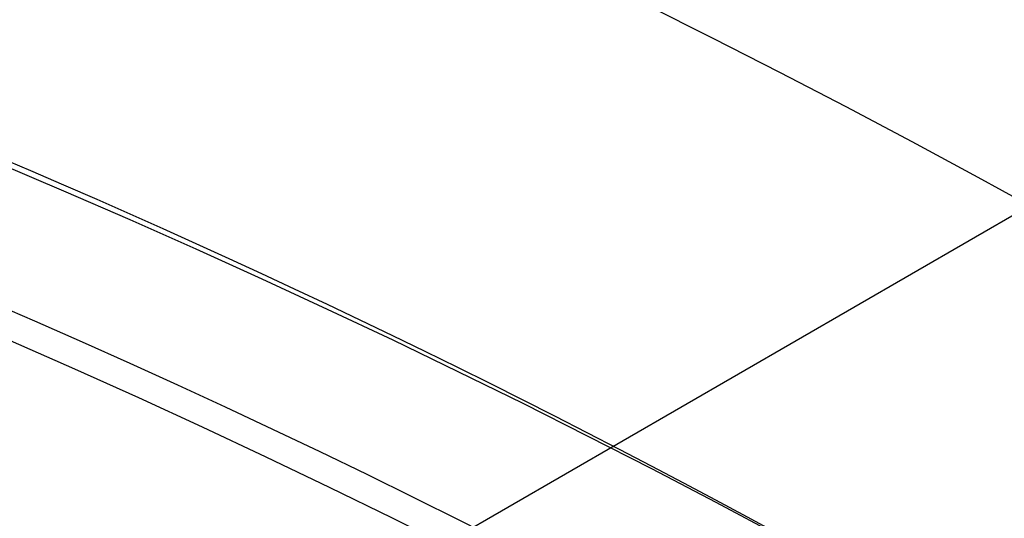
# Model space of a CAD drawing. Extents: x 16051 to 17254, y -2088 to -1046.
# Tile 24 of 62: x 16667.95 to 16672.48, y -1669.52 to -1667.23. Entities that reach past the tile are written whole.
import ezdxf

# ---------------------------------------------------------------- set-up
doc = ezdxf.new("R2010")
doc.units = 0
doc.layers.get('0').update_dxf_attribs({"linetype": 'CONTINUOUS'})
doc.layers.add('COLOR', color=7, linetype='CONTINUOUS')

msp = doc.modelspace()

# ---------------------------------------------------------------- linework, layer by layer
msp.add_line((16673.91264503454, -1667.320292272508, 105.1250029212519), (16608.18540691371, -1705.267930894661, 105.1250029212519))
at = {"extrusion": (-0.2249510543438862, -8.650935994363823e-14, 0.9743700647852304)}
msp.add_lwpolyline([(1669.489704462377, 16177.87175722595), (1668.979154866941, 16178.18072562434), (1668.470609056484, 16178.49439034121), (1667.964127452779, 16178.81273240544), (1667.45977028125, 16179.13573177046), (1666.957597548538, 16179.46336731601), (1666.457669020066, 16179.79561685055), (1665.960044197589, 16180.13245711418), (1665.464782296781, 16180.47386378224), (1664.971942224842, 16180.81981146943), (1664.481582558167, 16181.17027373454), (1663.993761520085, 16181.52522308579), (1663.508536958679, 16181.88463098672), (1663.02596632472, 16182.24846786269), (1662.546106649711, 16182.616703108), (1662.06901452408, 16182.98930509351), (1661.594746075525, 16183.36624117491), (1661.123356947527, 16183.74747770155), (1660.65490227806, 16184.13298002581), (1660.189436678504, 16184.52271251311), (1659.727014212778, 16184.91663855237), (1659.267688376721, 16185.31472056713), (1658.811512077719, 16185.71692002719), (1658.358537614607, 16186.12319746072), (1657.908816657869, 16186.53351246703), (1657.462400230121, 16186.94782372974), (1657.019338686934, 16187.36608903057), (1656.579681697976, 16187.78826526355), (1656.143478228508, 16188.21430844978), (1655.710776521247, 16188.64417375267), (1655.281624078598, 16189.07781549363), (1654.856067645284, 16189.51518716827), (1654.434153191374, 16189.95624146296), (1654.015925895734, 16190.40093027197), (1653.601430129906, 16190.84920471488), (1653.190709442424, 16191.30101515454), (1652.783806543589, 16191.75631121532), (1652.38076329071, 16192.21504180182), (1651.98162067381, 16192.67715511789), (1651.58641880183, 16193.14259868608), (1651.19519688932, 16193.61131936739), (1650.807993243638, 16194.08326338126), (1650.424845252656, 16194.55837632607), (1650.045789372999, 16195.03660319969), (1649.670861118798, 16195.51788842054), (1649.30009505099, 16196.00217584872), (1648.933524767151, 16196.48940880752), (1648.571182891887, 16196.97953010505), (1648.213101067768, 16197.47248205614), (1647.859309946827, 16197.96820650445), (1647.509839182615, 16198.46664484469), (1647.164717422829, 16198.96773804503), (1646.823972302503, 16199.47142666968), (1646.48763043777, 16199.97765090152), (1646.155717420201, 16200.4863505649), (1645.82825781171, 16200.99746514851), (1645.505275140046, 16201.51093382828), (1645.186791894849, 16202.02669549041), (1644.87282952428, 16202.54468875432), (1644.563408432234, 16203.06485199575), (1644.258547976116, 16203.58712336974), (1643.958266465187, 16204.11144083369), (1643.66258115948, 16204.63774217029), (1643.371508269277, 16205.1659650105), (1643.085062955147, 16205.69604685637), (1642.803259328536, 16206.22792510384), (1642.526110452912, 16206.7615370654), (1642.253628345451, 16207.29681999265), (1641.985823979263, 16207.83371109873), (1641.722707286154, 16208.3721475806), (1641.464287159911, 16208.91206664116), (1641.210571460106, 16209.45340551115), (1640.961567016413, 16209.99610147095), (1640.717279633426, 16210.54009187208), (1640.477714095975, 16211.08531415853), (1640.242874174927, 16211.63170588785), (1640.012762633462, 16212.17920475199), (1639.787381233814, 16212.72774859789), (1639.566730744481, 16213.27727544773), (1639.350810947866, 16213.82772351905), (1639.139620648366, 16214.37903124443), (1638.933157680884, 16214.9311372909), (1638.731418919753, 16215.48398057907), (1638.534400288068, 16216.03750030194), (1638.342096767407, 16216.59163594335), (1638.154502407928, 16217.14632729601), (1637.971610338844, 16217.70151447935), (1637.793412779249, 16218.25713795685), (1637.619901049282, 16218.8131385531), (1637.451065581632, 16219.36945747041), (1637.286895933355, 16219.92603630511), (1637.127380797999, 16220.48281706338), (1636.972508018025, 16221.03974217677), (1636.822264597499, 16221.59675451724), (1636.676636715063, 16222.15379741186), (1636.535609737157, 16222.71081465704), (1636.399168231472, 16223.26775053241), (1636.267295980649, 16223.82454981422), (1636.139975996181, 16224.38115778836), (1636.017190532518, 16224.93752026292), (1635.89892110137, 16225.49358358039), (1635.785148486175, 16226.04929462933), (1635.675852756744, 16226.60460085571), (1635.571013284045, 16227.15945027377), (1635.470608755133, 16227.71379147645), (1635.374617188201, 16228.26757364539), (1635.283015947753, 16228.82074656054), (1635.195781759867, 16229.37326060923), (1635.112890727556, 16229.92506679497), (1635.0343183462, 16230.47611674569), (1634.960039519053, 16231.02636272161), (1634.890028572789, 16231.57575762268), (1634.824259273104, 16232.12425499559), (1634.762704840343, 16232.67180904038), (1634.705337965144, 16233.21837461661), (1634.652130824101, 16233.76390724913), (1634.603055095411, 16234.30836313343), (1634.558081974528, 16234.85169914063), (1634.517182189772, 16235.39387282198), (1634.480326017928, 16235.9348424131), (1634.447483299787, 16236.47456683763), (1634.418623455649, 16237.01300571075), (1634.39371550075, 16237.55011934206), (1634.372728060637, 16238.08586873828), (1634.35562938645, 16238.62021560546), (1634.34238737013, 16239.15312235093), (1634.332969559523, 16239.68455208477), (1634.327343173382, 16240.214468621), (1634.325475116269, 16240.74283647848), (1634.327274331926, 16241.26137739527), (1634.332692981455, 16241.78141063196), (1634.341762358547, 16242.30290266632), (1634.354513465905, 16242.8258193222), (1634.370977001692, 16243.35012577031), (1634.391183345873, 16243.87578652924), (1634.415162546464, 16244.40276546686), (1634.442944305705, 16244.931025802), (1634.474557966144, 16245.46053010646), (1634.510032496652, 16245.99124030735), (1634.549396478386, 16246.52311768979), (1634.592678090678, 16247.05612289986), (1634.639905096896, 16247.59021594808), (1634.691104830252, 16248.12535621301), (1634.746304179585, 16248.66150244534), (1634.805529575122, 16249.19861277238), (1634.868806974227, 16249.73664470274), (1634.93616184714, 16250.27555513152), (1635.007619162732, 16250.81530034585), (1635.083203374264, 16251.35583603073), (1635.162938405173, 16251.89711727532), (1635.246847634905, 16252.43909857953), (1635.334953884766, 16252.98173386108), (1635.427279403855, 16253.52497646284), (1635.523845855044, 16254.06877916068), (1635.624674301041, 16254.61309417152), (1635.729785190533, 16255.15787316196), (1635.839198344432, 16255.70306725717), (1635.952932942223, 16256.24862705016), (1636.071007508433, 16256.79450261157), (1636.193439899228, 16257.34064349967), (1636.320247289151, 16257.88699877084), (1636.451446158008, 16258.43351699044), (1636.587052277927, 16258.98014624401), (1636.727080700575, 16259.52683414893), (1636.871545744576, 16260.07352786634), (1637.020460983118, 16260.62017411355), (1637.173839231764, 16261.16671917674), (1637.331692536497, 16261.71310892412), (1637.494032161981, 16262.25928881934), (1637.66086858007, 16262.80520393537), (1637.832211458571, 16263.35079896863), (1638.008069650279, 16263.89601825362), (1638.188451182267, 16264.44080577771), (1638.373363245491, 16264.98510519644), (1638.562812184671, 16265.52885984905), (1638.756803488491, 16266.07201277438), (1638.955341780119, 16266.6145067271), (1639.158430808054, 16267.15628419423), (1639.366073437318, 16267.69728741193), (1639.578271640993, 16268.23745838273), (1639.795026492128, 16268.77673889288), (1640.016338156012, 16269.31507053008), (1640.242205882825, 16269.85239470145), (1640.472628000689, 16270.38865265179), (1640.70760190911, 16270.92378548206), (1640.947124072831, 16271.45773416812), (1641.191190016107, 16271.99043957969), (1641.439794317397, 16272.52184249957), (1641.692930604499, 16273.05188364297), (1641.950591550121, 16273.58050367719), (1642.2127688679, 16274.10764324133), (1642.479453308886, 16274.6332429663), (1642.750634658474, 16275.15724349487), (1643.026301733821, 16275.67958550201), (1643.306442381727, 16276.20020971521), (1643.591043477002, 16276.71905693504), (1643.880090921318, 16277.23606805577), (1644.173569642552, 16277.75118408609), (1644.471463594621, 16278.26434616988), (1644.773755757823, 16278.77549560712), (1645.080428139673, 16279.28457387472), (1645.391461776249, 16279.79152264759), (1645.706836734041, 16280.29628381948), (1646.026532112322, 16280.79879952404), (1646.350526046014, 16281.29901215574), (1646.67879570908, 16281.79686439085), (1647.011317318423, 16282.29229920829), (1647.348066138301, 16282.78525991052), (1647.689016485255, 16283.27569014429), (1648.034141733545, 16283.76353392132), (1648.383414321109, 16284.24873563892), (1648.736805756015, 16284.73124010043), (1649.094286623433, 16285.21099253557), (1649.455826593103, 16285.68793862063), (1649.821394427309, 16286.16202449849), (1650.190957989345, 16286.63319679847), (1650.564484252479, 16287.10140265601), (1650.941939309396, 16287.56658973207), (1651.323288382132, 16288.02870623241), (1651.708495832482, 16288.48770092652), (1652.097525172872, 16288.9435231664), (1652.490339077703, 16289.39612290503), (1652.886899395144, 16289.8454507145), (1653.287167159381, 16290.29145780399), (1653.691102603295, 16290.73409603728), (1654.098665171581, 16291.17331795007), (1654.509813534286, 16291.60907676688), (1654.924505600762, 16292.04132641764), (1655.342698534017, 16292.47002155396), (1655.764348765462, 16292.89511756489), (1656.189412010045, 16293.31657059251), (1656.617843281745, 16293.7343375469), (1657.049596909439, 16294.14837612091), (1657.484626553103, 16294.55864480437), (1657.922885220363, 16294.96510289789), (1658.364325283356, 16295.36771052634), (1658.808898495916, 16295.76642865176), (1659.256556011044, 16296.16121908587), (1659.707248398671, 16296.55204450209), (1660.160925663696, 16296.93886844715), (1660.617537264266, 16297.32165535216), (1661.077032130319, 16297.70037054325), (1661.53935868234, 16298.07498025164), (1662.004464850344, 16298.44545162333), (1662.472298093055, 16298.81175272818), (1662.942805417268, 16299.17385256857), (1663.415933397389, 16299.53172108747), (1663.891628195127, 16299.88532917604), (1664.369835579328, 16300.23464868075), (1664.85050094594, 16300.5796524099), (1665.333569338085, 16300.92031413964), (1665.81898546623, 16301.25660861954), (1666.306693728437, 16301.58851157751), (1666.796638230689, 16301.9159997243), (1667.288762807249, 16302.23905075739), (1667.78301104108, 16302.55764336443), (1668.279326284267, 16302.87175722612)], dxfattribs=at)
at = {"extrusion": (-0.224951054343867, 3.122427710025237e-15, 0.9743700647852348)}
msp.add_lwpolyline([(1669.796703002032, 16302.51798640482), (1669.282589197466, 16302.21039710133), (1668.770461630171, 16301.8980565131), (1668.26038168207, 16301.58098323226), (1667.752410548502, 16301.2591969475), (1667.246609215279, 16300.93271844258), (1666.743038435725, 16300.60156959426), (1666.241758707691, 16300.26577336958), (1665.742830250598, 16299.92535382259), (1665.246312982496, 16299.58033609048), (1664.752266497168, 16299.23074638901), (1664.260750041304, 16298.87661200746), (1663.771822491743, 16298.51796130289), (1663.285542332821, 16298.1548236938), (1662.801967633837, 16297.78722965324), (1662.32115602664, 16297.41521070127), (1661.843164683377, 16297.03879939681), (1661.368050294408, 16296.65802932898), (1660.895869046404, 16296.27293510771), (1660.426676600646, 16295.88355235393), (1659.960528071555, 16295.48991768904), (1659.497478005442, 16295.09206872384), (1659.037580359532, 16294.690044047), (1658.580888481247, 16294.28388321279), (1658.127455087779, 16293.87362672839), (1657.677332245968, 16293.45931604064), (1657.230571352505, 16293.04099352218), (1656.78722311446, 16292.61870245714), (1656.347337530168, 16292.19248702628), (1655.910963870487, 16291.76239229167), (1655.478150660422, 16291.32846418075), (1655.048945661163, 16290.89074947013), (1654.623395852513, 16290.44929576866), (1654.201547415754, 16290.00415150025), (1653.783445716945, 16289.55536588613), (1653.369135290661, 16289.10298892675), (1652.958659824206, 16288.64707138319), (1652.55206214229, 16288.18766475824), (1652.14938419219, 16287.72482127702), (1651.750667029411, 16287.25859386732), (1651.355950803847, 16286.7890361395), (1650.965274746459, 16286.31620236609), (1650.578677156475, 16285.84014746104), (1650.196195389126, 16285.36092695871), (1649.81786584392, 16284.8785969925), (1649.443723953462, 16284.3932142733), (1649.073804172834, 16283.90483606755), (1648.708139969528, 16283.41352017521), (1648.346763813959, 16282.9193249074), (1647.989707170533, 16282.42230906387), (1647.637000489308, 16281.9225319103), (1647.28867319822, 16281.42005315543), (1646.944753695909, 16280.91493292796), (1646.605269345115, 16280.40723175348), (1646.270246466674, 16279.89701053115), (1645.939710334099, 16279.3843305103), (1645.613685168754, 16278.86925326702), (1645.292194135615, 16278.35184068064), (1644.975259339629, 16277.83215491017), (1644.662901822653, 16277.31025837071), (1644.355141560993, 16276.78621370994), (1644.051997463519, 16276.26008378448), (1643.753487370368, 16275.73193163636), (1643.459628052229, 16275.2018204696), (1643.170435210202, 16274.66981362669), (1642.885923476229, 16274.13597456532), (1642.606106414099, 16273.60036683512), (1642.330996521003, 16273.06305405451), (1642.060605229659, 16272.52409988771), (1641.794942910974, 16271.98356802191), (1641.534018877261, 16271.44152214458), (1641.277841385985, 16270.89802592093), (1641.026417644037, 16270.35314297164), (1640.779753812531, 16269.80693685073), (1640.537855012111, 16269.25947102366), (1640.300725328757, 16268.71080884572), (1640.068367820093, 16268.16101354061), (1639.840784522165, 16267.6101481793), (1639.617976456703, 16267.05827565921), (1639.399943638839, 16266.50545868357), (1639.186685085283, 16265.95175974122), (1638.978198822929, 16265.39724108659), (1638.774481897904, 16264.84196472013), (1638.575530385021, 16264.28599236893), (1638.381339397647, 16263.72938546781), (1638.191903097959, 16263.17220514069), (1638.00721470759, 16262.61451218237), (1637.827266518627, 16262.05636704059), (1637.652049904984, 16261.4978297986), (1637.481555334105, 16260.93896015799), (1637.315772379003, 16260.379817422), (1637.154689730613, 16259.8204604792), (1636.998295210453, 16259.26094778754), (1636.84657578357, 16258.70133735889), (1636.69951757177, 16258.14168674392), (1636.557105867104, 16257.58205301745), (1636.419325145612, 16257.02249276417), (1636.286159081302, 16256.4630620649), (1636.157590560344, 16255.90381648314), (1636.033601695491, 16255.34481105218), (1635.914173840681, 16254.78610026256), (1635.799287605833, 16254.22773805), (1635.688922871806, 16253.66977778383), (1635.58305880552, 16253.11227225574), (1635.481673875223, 16252.55527366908), (1635.38474586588, 16251.99883362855), (1635.29225189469, 16251.44300313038), (1635.204168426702, 16250.88783255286), (1635.120471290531, 16250.33337164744), (1635.041135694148, 16249.77966953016), (1634.966136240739, 16249.22677467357), (1634.895446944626, 16248.67473489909), (1634.829041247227, 16248.12359736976), (1634.766892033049, 16247.57340858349), (1634.708971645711, 16247.02421436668), (1634.655251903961, 16246.4760598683), (1634.605704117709, 16245.92898955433), (1634.560299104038, 16245.38304720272), (1634.519007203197, 16244.83827589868), (1634.481798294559, 16244.29471803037), (1634.448641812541, 16243.75241528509), (1634.419506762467, 16243.21140864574), (1634.394361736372, 16242.67173838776), (1634.373174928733, 16242.13344407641), (1634.355914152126, 16241.5965645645), (1634.342546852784, 16241.06113799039), (1634.333040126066, 16240.52720177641), (1634.327360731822, 16239.99479262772), (1634.325475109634, 16239.46394653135), (1634.3272267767, 16238.95230325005), (1634.33250195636, 16238.43920659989), (1634.341330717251, 16237.92468877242), (1634.353742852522, 16237.40878257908), (1634.369767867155, 16236.89152145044), (1634.389434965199, 16236.37293943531), (1634.412773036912, 16235.8530711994), (1634.43981064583, 16235.33195202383), (1634.470576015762, 16234.80961780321), (1634.505097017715, 16234.28610504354), (1634.543401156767, 16233.76145085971), (1634.585515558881, 16233.23569297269), (1634.631466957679, 16232.70886970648), (1634.681281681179, 16232.18101998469), (1634.7349856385, 16231.65218332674), (1634.792604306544, 16231.12239984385), (1634.854162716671, 16230.5917102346), (1634.919685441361, 16230.06015578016), (1634.989196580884, 16229.5277783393), (1635.062719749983, 16228.99462034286), (1635.140278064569, 16228.46072478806), (1635.221894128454, 16227.92613523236), (1635.307590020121, 16227.39089578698), (1635.397387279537, 16226.85505111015), (1635.491306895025, 16226.31864639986), (1635.589369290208, 16225.78172738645), (1635.691594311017, 16225.24434032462), (1635.798001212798, 16224.70653198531), (1635.908608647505, 16224.16834964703), (1636.023434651, 16223.62984108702), (1636.142496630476, 16223.09105457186), (1636.265811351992, 16222.55203884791), (1636.393394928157, 16222.01284313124), (1636.525262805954, 16221.47351709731), (1636.661429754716, 16220.93411087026), (1636.801909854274, 16220.39467501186), (1636.946716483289, 16219.85526051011), (1637.09586230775, 16219.31591876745), (1637.249359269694, 16218.77670158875), (1637.407218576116, 16218.23766116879), (1637.569450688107, 16217.69885007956), (1637.736065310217, 16217.16032125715), (1637.907071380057, 16216.62212798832), (1638.082477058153, 16216.08432389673), (1638.262289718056, 16215.5469629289), (1638.44651593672, 16215.01009933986), (1638.635161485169, 16214.4737876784), (1638.82823131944, 16213.93808277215), (1639.025729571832, 16213.40303971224), (1639.227659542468, 16212.86871383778), (1639.434023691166, 16212.33516072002), (1639.644823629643, 16211.80243614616), (1639.860060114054, 16211.27059610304), (1640.079733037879, 16210.73969676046), (1640.30384142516, 16210.20979445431), (1640.532383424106, 16209.68094566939), (1640.765356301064, 16209.15320702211), (1641.002756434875, 16208.62663524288), (1641.244579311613, 16208.10128715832), (1641.490819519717, 16207.57721967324), (1641.741470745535, 16207.0544897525), (1641.996525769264, 16206.53315440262), (1642.255976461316, 16206.01327065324), (1642.519813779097, 16205.49489553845), (1642.788027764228, 16204.97808607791), (1643.060607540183, 16204.46289925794), (1643.337541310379, 16203.94939201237), (1643.618816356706, 16203.43762120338), (1643.904419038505, 16202.92764360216), (1644.194334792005, 16202.41951586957), (1644.488548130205, 16201.91329453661), (1644.787042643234, 16201.40903598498), (1645.089800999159, 16200.90679642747), (1645.396804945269, 16200.40663188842), (1645.708035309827, 16199.90859818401), (1646.02347200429, 16199.41275090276), (1646.343094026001, 16198.91914538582), (1646.666879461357, 16198.42783670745), (1646.994805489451, 16197.93887965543), (1647.326848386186, 16197.45232871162), (1647.662983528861, 16196.96823803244), (1648.003185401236, 16196.4866614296), (1648.347427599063, 16196.00765235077), (1648.695682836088, 16195.53126386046), (1649.047922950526, 16195.05754862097), (1649.404118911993, 16194.58655887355), (1649.764240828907, 16194.11834641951), (1650.128257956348, 16193.65296260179), (1650.496138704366, 16193.19045828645), (1650.867850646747, 16192.73088384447), (1651.243360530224, 16192.27428913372), (1651.622634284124, 16191.82072348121), (1652.005637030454, 16191.37023566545), (1652.392333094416, 16190.92287389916), (1652.782686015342, 16190.47868581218), (1653.176658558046, 16190.03771843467), (1653.574212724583, 16189.60001818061), (1653.975309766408, 16189.16563083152), (1654.379910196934, 16188.73460152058), (1654.787973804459, 16188.30697471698), (1655.199459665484, 16187.88279421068), (1655.614326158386, 16187.46210309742), (1656.03253097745, 16187.04494376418), (1656.45403114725, 16186.6313578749), (1656.878783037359, 16186.22138635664), (1657.306742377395, 16185.8150693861), (1657.737864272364, 16185.41244637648), (1658.172103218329, 16185.01355596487), (1658.609413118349, 16184.61843599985), (1659.049747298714, 16184.22712352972), (1659.493058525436, 16183.83965479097), (1659.939299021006, 16183.45606519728), (1660.388420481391, 16183.07638932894), (1660.840374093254, 16182.7006609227), (1661.295110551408, 16182.3289128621), (1661.752580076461, 16181.96117716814), (1662.21273243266, 16181.59748499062), (1662.675516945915, 16181.23786659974), (1663.14088252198, 16180.8823513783), (1663.608777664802, 16180.53096781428), (1664.079150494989, 16180.18374349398), (1664.551948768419, 16179.8407050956), (1665.027119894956, 16179.50187838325), (1665.504610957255, 16179.16728820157), (1665.984368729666, 16178.83695847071), (1666.466339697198, 16178.51091218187), (1666.950470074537, 16178.18917139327), (1667.436705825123, 16177.87175722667)], dxfattribs=at)
msp.add_lwpolyline([(16672.31776939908, -1670.082697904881), (16672.02820262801, -1669.919714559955), (16671.73732749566, -1669.75904089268), (16671.44516454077, -1669.600684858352), (16671.15173430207, -1669.444654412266), (16670.8570573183, -1669.290957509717), (16670.56115412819, -1669.139602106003), (16670.26404527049, -1668.990596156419), (16669.96575128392, -1668.843947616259), (16669.66629270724, -1668.699664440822), (16669.36569007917, -1668.557754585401), (16669.06396393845, -1668.418226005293), (16668.76113482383, -1668.281086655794), (16668.45722327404, -1668.1463444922), (16668.15224982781, -1668.014007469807), (16667.84623502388, -1667.884083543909), (16667.539199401, -1667.756580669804), (16667.23116349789, -1667.631506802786), (16666.9221478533, -1667.508869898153), (16666.61217300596, -1667.388677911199), (16666.30125949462, -1667.27093879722), (16665.989427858, -1667.155660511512)])
at = {"extrusion": (0, 0, -1)}
for centre, radius, start, end in [((-16652.00356566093, -1705.267930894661, -89.37470231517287), 70.9424557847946, 329.9999999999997, 149.9999999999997), ((-16652.00356566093, -1705.267930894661, -46.50000292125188), 70.9424557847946, 329.9999999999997, 149.9999999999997), ((-16652.00356566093, -1705.267930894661, -259.6250029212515), 65.00000000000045, 330.0000000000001, 149.9999999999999), ((-16652.00356566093, -1705.267930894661, -259.6250029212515), 64, 329.9999999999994, 149.9999999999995), ((-16652.00356566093, -1705.267930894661, -88.12500292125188), 52.0912327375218, 329.9999999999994, 149.9999999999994), ((-16652.00356566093, -1705.267930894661, -62.12500292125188), 47.0345567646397, 330.0000000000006, 150.0000000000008), ((-16652.00356566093, -1705.267930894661, -199.6250029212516), 39.9999999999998, 330.0000000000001, 150.0000000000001)]:
    msp.add_arc(centre, radius, start, end, dxfattribs=at)
for centre, radius, start, end in [((16652.00356566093, -1705.267930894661, 89.37470231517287), 73.2424557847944, 30.0000000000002, 210.0000000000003), ((16652.00356566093, -1705.267930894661, 46.50000292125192), 71.7424557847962, 52.49999999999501, 187.5000000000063), ((16652.00356570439, -1705.267930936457, 88.63012703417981), 71.44457953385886, 30.0000000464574, 209.9999999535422), ((16652.00356566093, -1705.267930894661, 89.05580518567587), 71.21139006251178, 29.99999999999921, 209.9999999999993), ((16652.00356566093, -1705.267930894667, 88.1250029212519), 70.93945536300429, 75.00000000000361, 164.9999999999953), ((16652.00356566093, -1705.267930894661, 67.93735261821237), 70.94245578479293, 29.99999999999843, 73.72660024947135), ((16652.00356566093, -1705.267930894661, 245.6831232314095), 64.99999999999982, 29.99999999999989, 209.9999999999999), ((16652.00356566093, -1705.267930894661, 245.6831232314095), 63.99999999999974, 30.00000000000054, 210.0000000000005), ((16652.00356566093, -1705.267930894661, 211.3914713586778), 58.01326896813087, 30.00000000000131, 209.9999999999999), ((16652.00356566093, -1705.267930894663, 212.0545527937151), 57.26209357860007, 30.000000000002, 209.9999999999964), ((16652.00356566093, -1705.267930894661, 67.12500292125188), 53.58193971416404, 30.00000000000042, 210.0000000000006), ((16652.00356566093, -1705.267930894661, 65.62055118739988), 53.58193971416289, 29.99999999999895, 209.9999999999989), ((16652.00356566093, -1705.267930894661, 67.12500292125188), 52.09123273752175, 30.00000000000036, 210.0000000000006), ((16652.00356566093, -1705.267930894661, 77.62500292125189), 52.09123273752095, 29.99999999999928, 209.9999999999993), ((16652.00356566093, -1705.267930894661, 105.1250029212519), 43.8181587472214, 29.99999999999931, 209.9999999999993), ((16652.00356566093, -1705.267930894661, 52.53957701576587), 42.50584972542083, 29.99999999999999, 210.0000000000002), ((16652.00356566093, -1705.267930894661, 51.125002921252), 40.62840747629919, 59.9999999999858, 90.00000000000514), ((16652.00356566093, -1705.267930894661, 200.6250029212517), 39.87443803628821, 29.99999999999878, 209.999999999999), ((16652.00356566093, -1705.267930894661, 89.37470231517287), 73.2424557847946, 210.0000000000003, 30.00000000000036)]:
    msp.add_arc(centre, radius, start, end)
at = {"layer": 'COLOR', "extrusion": (0, 0, -1)}
for centre, radius, start, end in [((-16652.00357279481, -1705.267947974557, 10.54089386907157), 152.392098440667, 333.3815781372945, 153.3815781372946), ((-16652.00357279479, -1705.267947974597, -22.44590218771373), 75.00000000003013, 63.38157813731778, 153.3815781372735), ((-16652.00357279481, -1705.267947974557, -18.68835025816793), 83.81579491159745, 333.3815781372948, 153.3815781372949), ((-16652.00357279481, -1705.267947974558, -33.3991820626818), 73.00000000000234, 63.38157813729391, 243.3815781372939), ((-16652.00357279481, -1705.267947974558, -43.50000292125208), 75.00000000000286, 63.38157813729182, 243.3815781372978), ((-16652.00357279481, -1705.267947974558, -32.97295255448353), 75.00000000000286, 63.38157813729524, 243.3815781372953), ((-16652.00357279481, -1705.267947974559, -43.50000292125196), 73.00000000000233, 63.3815781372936, 243.3815781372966), ((-16652.00357279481, -1705.267947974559, -43.50000292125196), 73.00000000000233, 63.3815781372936, 243.3815781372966), ((-16652.00357279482, -1705.267947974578, -26.2000005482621), 61.09154780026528, 333.3815781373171, 153.3815781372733), ((-16652.00357279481, -1705.267947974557, 10.54089386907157), 152.3920984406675, 153.3815781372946, 333.3815781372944), ((-16652.01167515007, -1705.263905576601, -28.2000005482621), 59.50000000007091, 333.3815781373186, 153.3815781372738), ((-16652.01167515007, -1705.263905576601, -26.2000005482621), 59.50000000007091, 333.3815781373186, 153.3815781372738), ((-16652.01167515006, -1705.263905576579, -27.2000005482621), 59.5000000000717, 333.3815781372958, 153.3815781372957), ((-16652.00357279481, -1705.267947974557, -43.50000292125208), 75.0000000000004, 243.3815781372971, 63.38157813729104), ((-16652.00357279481, -1705.267947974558, -32.97295255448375), 74.99999999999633, 243.3815781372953, 63.38157813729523), ((-16652.00357279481, -1705.267947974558, -33.39918206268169), 72.99999999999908, 243.3815781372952, 63.38157813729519), ((-16652.0035727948, -1705.267947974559, -43.50000292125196), 73.00000000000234, 243.3815781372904, 63.38157813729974), ((-16652.0035727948, -1705.267947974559, -43.50000292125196), 73.00000000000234, 243.3815781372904, 63.38157813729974), ((-16652.01167515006, -1705.263905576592, -38.60000054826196), 35.0000000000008, 333.3815781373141, 153.3815781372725), ((-16652.00357279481, -1705.267947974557, -18.68835025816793), 83.81579491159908, 153.3815781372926, 333.3815781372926)]:
    msp.add_arc(centre, radius, start, end, dxfattribs=at)
at = {"layer": 'COLOR'}
for centre, radius, start, end in [((16652.00357279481, -1705.267947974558, -35.79999945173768), 153, 26.61842186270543, 206.618421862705), ((16652.00357279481, -1705.267947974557, -11.46081713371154), 152.9999999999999, 26.61842186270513, 206.6184218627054), ((16652.00357279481, -1705.267947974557, -23.63040829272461), 153.0000000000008, 26.61842186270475, 206.6184218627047), ((16652.00357279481, -1705.267947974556, -10.90949982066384), 152.834295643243, 26.61842186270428, 206.6184218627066), ((16652.00357279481, -1705.267947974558, -35.79999945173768), 150, 26.61842186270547, 206.618421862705), ((16652.00357279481, -1705.267947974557, -11.46081713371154), 153, 206.6184218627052, 26.6184218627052), ((16652.00357279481, -1705.267947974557, -35.79999945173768), 153, 206.6184218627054, 26.61842186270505), ((16652.00357279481, -1705.267947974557, -23.63040829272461), 153.0000000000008, 206.618421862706, 26.61842186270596), ((16652.00357279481, -1705.267947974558, -10.90949982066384), 152.8342956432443, 206.6184218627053, 26.61842186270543), ((16652.00357279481, -1705.267947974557, -35.79999945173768), 150, 206.6184218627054, 26.61842186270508)]:
    msp.add_arc(centre, radius, start, end, dxfattribs=at)

doc.saveas('drawing.dxf')
